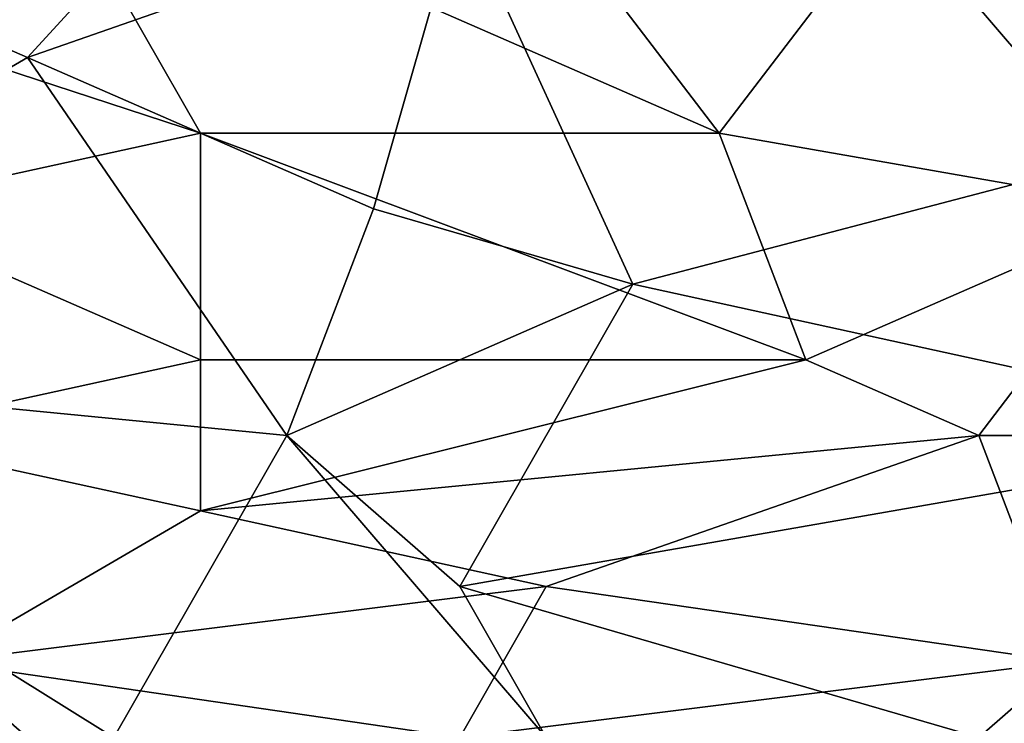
# Model space of a CAD drawing. Extents: x -1.1 to 1.1, y -0.36 to 0.36.
# Tile 157 of 256: x -0.438 to -0.3871, y -0.3073 to -0.2709. Entities that reach past the tile are written whole.
import ezdxf

# ---------------------------------------------------------------- set-up
doc = ezdxf.new("R2010")
doc.units = 0

msp = doc.modelspace()

# ---------------------------------------------------------------- linework, layer by layer
for points in [[(-0.455479, -0.265026, 0.265949), (-0.419711, -0.253307, 0.266058), (-0.437595, -0.272838, 0.265893)], [(-0.41524, -0.265026, 0.266034), (-0.437595, -0.272838, 0.265893), (-0.419711, -0.253307, 0.266058)], [(-0.379472, -0.253307, 0.388663), (-0.392885, -0.265026, 0.387277), (-0.379472, -0.280651, 0.384785)], [(-0.428653, -0.276745, 0.386028), (-0.437595, -0.26112, 0.3884), (-0.464421, -0.265026, 0.388107)], [(-0.401827, -0.276745, 0.385665), (-0.410769, -0.265026, 0.387478), (-0.437595, -0.26112, 0.3884)], [(-0.401827, -0.276745, 0.385665), (-0.437595, -0.26112, 0.3884), (-0.428653, -0.276745, 0.386028)], [(-0.379472, -0.26112, 0.266078), (-0.361588, -0.272838, 0.265969), (-0.41524, -0.265026, 0.266034)], [(-0.464421, -0.265026, 0.388107), (-0.446537, -0.280651, 0.385598), (-0.428653, -0.276745, 0.386028)], [(-0.437595, -0.272838, 0.265893), (-0.464421, -0.288463, 0.265439), (-0.455479, -0.265026, 0.265949)], [(-0.437595, -0.272838, 0.265893), (-0.41524, -0.265026, 0.266034), (-0.419711, -0.280651, 0.265745)], [(-0.406298, -0.284557, 0.26564), (-0.419711, -0.280651, 0.265745), (-0.41524, -0.265026, 0.266034)], [(-0.406298, -0.284557, 0.26564), (-0.41524, -0.265026, 0.266034), (-0.361588, -0.272838, 0.265969)], [(-0.410769, -0.265026, 0.387478), (-0.401827, -0.276745, 0.385665), (-0.392885, -0.265026, 0.387277)], [(-0.392885, -0.265026, 0.387277), (-0.401827, -0.276745, 0.385665), (-0.379472, -0.280651, 0.384785)], [(-0.437595, -0.272838, 0.265893), (-0.424182, -0.29237, 0.265368), (-0.464421, -0.288463, 0.265439)], [(-0.419711, -0.280651, 0.265745), (-0.424182, -0.29237, 0.265368), (-0.437595, -0.272838, 0.265893)], [(-0.406298, -0.284557, 0.26564), (-0.361588, -0.272838, 0.265969), (-0.37053, -0.29237, 0.265388)], [(-0.428653, -0.288463, 0.384208), (-0.428653, -0.276745, 0.386028), (-0.446537, -0.280651, 0.385598)], [(-0.397356, -0.288463, 0.383762), (-0.401827, -0.276745, 0.385665), (-0.428653, -0.276745, 0.386028)], [(-0.428653, -0.276745, 0.386028), (-0.428653, -0.288463, 0.384208), (-0.397356, -0.288463, 0.383762)], [(-0.379472, -0.280651, 0.384785), (-0.401827, -0.276745, 0.385665), (-0.397356, -0.288463, 0.383762)], [(-0.446537, -0.280651, 0.385598), (-0.446537, -0.29237, 0.383712), (-0.428653, -0.288463, 0.384208)], [(-0.424182, -0.29237, 0.265368), (-0.419711, -0.280651, 0.265745), (-0.406298, -0.284557, 0.26564)], [(-0.388414, -0.29237, 0.383), (-0.379472, -0.280651, 0.384785), (-0.397356, -0.288463, 0.383762)], [(-0.379472, -0.280651, 0.384785), (-0.388414, -0.29237, 0.383), (-0.361588, -0.29237, 0.382473)], [(-0.424182, -0.29237, 0.265368), (-0.406298, -0.284557, 0.26564), (-0.41524, -0.300182, 0.265078)], [(-0.37053, -0.29237, 0.265388), (-0.41524, -0.300182, 0.265078), (-0.406298, -0.284557, 0.26564)], [(-0.433124, -0.307995, 0.264756), (-0.45995, -0.307995, 0.264731), (-0.464421, -0.288463, 0.265439)], [(-0.424182, -0.29237, 0.265368), (-0.433124, -0.307995, 0.264756), (-0.464421, -0.288463, 0.265439)], [(-0.428653, -0.296276, 0.382809), (-0.428653, -0.288463, 0.384208), (-0.446537, -0.29237, 0.383712)], [(-0.397356, -0.288463, 0.383762), (-0.428653, -0.288463, 0.384208), (-0.428653, -0.296276, 0.382809)], [(-0.388414, -0.29237, 0.383), (-0.397356, -0.288463, 0.383762), (-0.428653, -0.296276, 0.382809)], [(-0.446537, -0.29237, 0.383712), (-0.442066, -0.304088, 0.381314), (-0.428653, -0.296276, 0.382809)], [(-0.433124, -0.307995, 0.264756), (-0.424182, -0.29237, 0.265368), (-0.410769, -0.307995, 0.26475)], [(-0.410769, -0.300182, 0.381774), (-0.388414, -0.29237, 0.383), (-0.428653, -0.296276, 0.382809)], [(-0.41524, -0.300182, 0.265078), (-0.410769, -0.307995, 0.26475), (-0.424182, -0.29237, 0.265368)], [(-0.41524, -0.300182, 0.265078), (-0.37053, -0.29237, 0.265388), (-0.388414, -0.307995, 0.264755)], [(-0.410769, -0.300182, 0.381774), (-0.383943, -0.304088, 0.380619), (-0.388414, -0.29237, 0.383)], [(-0.361588, -0.29237, 0.382473), (-0.388414, -0.29237, 0.383), (-0.383943, -0.304088, 0.380619)], [(-0.37053, -0.29237, 0.265388), (-0.366059, -0.307995, 0.264794), (-0.388414, -0.307995, 0.264755)], [(-0.410769, -0.300182, 0.381774), (-0.428653, -0.296276, 0.382809), (-0.442066, -0.304088, 0.381314)], [(-0.442066, -0.304088, 0.381314), (-0.41524, -0.307995, 0.380009), (-0.410769, -0.300182, 0.381774)], [(-0.383943, -0.304088, 0.380619), (-0.410769, -0.300182, 0.381774), (-0.41524, -0.307995, 0.380009)], [(-0.388414, -0.307995, 0.264755), (-0.410769, -0.307995, 0.26475), (-0.41524, -0.300182, 0.265078)], [(-0.437595, -0.307995, 0.380306), (-0.442066, -0.304088, 0.381314), (-0.451008, -0.307995, 0.380384)], [(-0.442066, -0.304088, 0.381314), (-0.437595, -0.307995, 0.380306), (-0.41524, -0.307995, 0.380009)], [(-0.383943, -0.307995, 0.379569), (-0.383943, -0.304088, 0.380619), (-0.41524, -0.307995, 0.380009)]]:
    msp.add_3dface(points)

doc.saveas('drawing.dxf')
